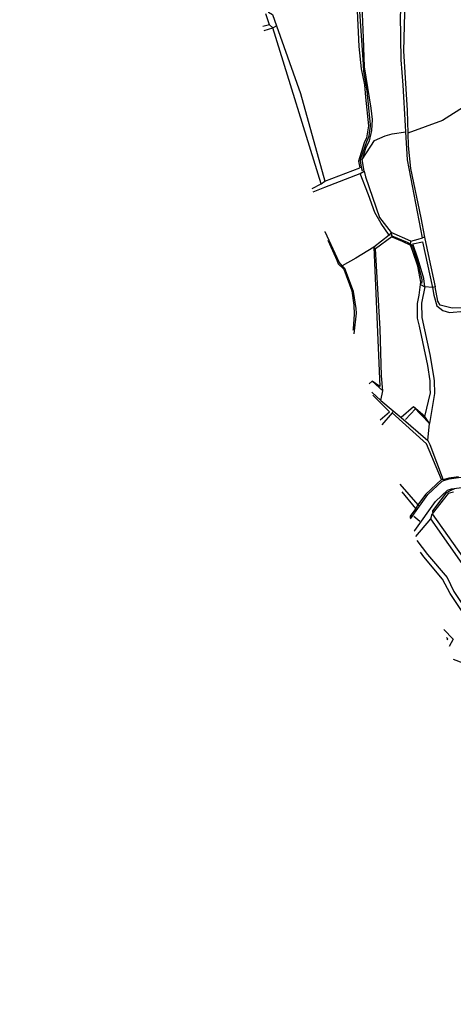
# Model space of a CAD drawing. Header units: metres. Extents: x -53000 to -50572, y -90750 to -89873.
# Tile 3 of 27: x -52659 to -52577, y -90430 to -90245. Entities that reach past the tile are written whole.
import ezdxf

# ---------------------------------------------------------------- set-up
doc = ezdxf.new("R2010")
doc.units = ezdxf.units.M
for name, color, linetype in [('2101000', 7, 'Continuous'), ('6101110', 7, 'Continuous'), ('6101120', 7, 'Continuous'), ('6110110', 7, 'Continuous'), ('6110120', 7, 'Continuous'), ('6301000', 7, 'Continuous'), ('6302000', 7, 'Continuous'), ('7102000', 7, 'Continuous'), ('7521000', 7, 'Continuous')]:
    doc.layers.add(name, color=color, linetype=linetype)
picture_1 = doc.add_image_def('image1.tif', size_in_pixel=(4000, 3000))

msp = doc.modelspace()

# ---------------------------------------------------------------- linework, layer by layer
at = {"layer": '2101000'}
for points in [[(-52585.28, -90338.86, 31.81), (-52583.58, -90336.48, 32.5), (-52582.01, -90334.29, 33.13), (-52579.28, -90331.73, 33.69), (-52579, -90331.63, 33.69), (-52577.99, -90331.3, 33.69), (-52576.22, -90331.07, 34.29), (-52574.29, -90330.81, 34.95), (-52572.65, -90330.82, 35.84)], [(-52584.58, -90341.18, 31.51), (-52584.46, -90341.05, 31.53), (-52580.55, -90335.57, 33.13), (-52578.27, -90333.44, 33.69), (-52577.56, -90333.2, 33.69), (-52574.2, -90332.76, 34.95), (-52571.4, -90332.82, 36.01)]]:
    msp.add_polyline3d(points, dxfattribs=at)
at = {"layer": '6101110'}
for points in [[(-52576.49, -90198.62, 35.75), (-52575.13, -90201.12, 35.75), (-52573.3, -90204.11, 35.75), (-52578.11, -90220.05, 35.75), (-52583.5, -90237.25, 35.75), (-52584.47, -90239.13, 35.75), (-52585.49, -90239.17, 35.75), (-52585.98, -90239.7, 35.75), (-52586.34, -90241.15, 35.75), (-52586.56, -90250.67, 35.75), (-52585.91, -90261.89, 35.75), (-52585.78, -90266.14, 35.75), (-52585.7, -90268.52, 35.75), (-52585.26, -90272.8, 35.75), (-52583.34, -90282.13, 35.75), (-52582.61, -90285.78, 35.75)], [(-52593.98, -90273.35, 34.5), (-52593.79, -90274.38, 34.5), (-52591.1, -90282.04, 34.5), (-52588.94, -90284.88, 34.5)], [(-52592.57, -90314.96, 33.5), (-52590.89, -90316.54, 33.84)], [(-52590.89, -90316.54, 33.84), (-52588.51, -90318.51, 33.84), (-52588.71, -90318.9, 33.24), (-52590.69, -90321.13, 33.24)], [(-52588.51, -90318.51, 33.84), (-52587.01, -90319.76, 33.84)], [(-52587.01, -90319.76, 33.84), (-52582.01, -90324.12, 35.09)], [(-52582.01, -90324.12, 35.09), (-52581.65, -90324.85, 35.09), (-52579.08, -90331.48, 35.09)], [(-52587.26, -90332.35, 33.24), (-52583.89, -90336.19, 33.24)]]:
    msp.add_polyline3d(points, dxfattribs=at)
at = {"layer": '6101120'}
for points in [[(-52582.61, -90285.78, 35.75), (-52583.02, -90285.9, 34.5), (-52585.82, -90271.19, 34.5), (-52586.15, -90265.94, 34.5), (-52586.23, -90264.76, 34.5), (-52586.67, -90257.11, 34.5), (-52587.02, -90252.32, 34.5), (-52587.18, -90243.84, 34.5), (-52586.58, -90239.32, 34.5), (-52586.22, -90238.59, 34.5), (-52585.72, -90238.26, 34.5), (-52584.7, -90238.22, 34.5), (-52583.27, -90234.99, 34.5), (-52573.73, -90204.16, 34.5), (-52576.96, -90199.32, 34.5), (-52576.49, -90198.62, 35.75)], [(-52594.76, -90273.75, 33.28), (-52593.98, -90273.35, 34.5)], [(-52588.94, -90284.88, 34.5), (-52589.3, -90285.39, 33.28), (-52590.79, -90283.2, 33.28), (-52591.98, -90281.1, 33.28), (-52593.21, -90277.78, 33.28), (-52594.76, -90273.75, 33.28)], [(-52590.97, -90320.22, 32.1), (-52589.2, -90318.7, 32.1), (-52591.09, -90316.83, 32.1), (-52592.39, -90315.55, 32.1)], [(-52582.26, -90324.72, 33.24), (-52588.71, -90318.9, 33.24)], [(-52579.08, -90331.48, 35.09), (-52579.4, -90331.45, 33.24), (-52582.26, -90324.72, 33.24)], [(-52583.89, -90336.19, 33.24), (-52584.28, -90336.9, 32.1), (-52586.84, -90333.75, 32.1)]]:
    msp.add_polyline3d(points, dxfattribs=at)
at = {"layer": '6110110'}
for points in [[(-52582.56, -90295.14, 35.09), (-52583.18, -90298.23, 35.09), (-52583.11, -90300.89, 35.09), (-52581.62, -90307.86, 35.09), (-52580.92, -90311.94, 35.09), (-52580.79, -90312.86, 35.09), (-52580.72, -90315.2, 35.09), (-52581.66, -90320.86, 35.09)], [(-52581.16, -90337.92, 34.05), (-52574.3, -90347.58, 34.05), (-52570.6, -90352.96, 34.05), (-52570.26, -90353.69, 34.05), (-52569.94, -90354.39, 34.05), (-52568.52, -90357.34, 34.05), (-52565.29, -90360.83, 34.05), (-52564.75, -90361.63, 34.05), (-52563.38, -90364.26, 34.05), (-52561.76, -90367.34, 34.05), (-52560.43, -90369.23, 34.05), (-52557.28, -90372.27, 34.05)], [(-52584.05, -90342.92, 32.34), (-52582.09, -90345.57, 32.34), (-52578.38, -90349.92, 32.34), (-52577.08, -90352.52, 32.34), (-52573.87, -90357.4, 32.34), (-52567.67, -90362.98, 32.34), (-52566.58, -90362.14, 32.34), (-52564.9, -90366.08, 30.98)], [(-52578.95, -90359.68, 30.98), (-52577.21, -90361.52, 30.98), (-52577.97, -90362.89, 30.98)]]:
    msp.add_polyline3d(points, dxfattribs=at)
at = {"layer": '6110120'}
for points in [[(-52581.66, -90320.86, 35.09), (-52582.59, -90319.54, 33.84), (-52581.47, -90315.08, 33.84), (-52581.55, -90314.28, 33.84), (-52581.59, -90312.86, 33.84), (-52582.03, -90309.95, 33.84), (-52582.95, -90305.49, 33.84), (-52583.56, -90302.56, 33.84), (-52583.92, -90301.04, 33.84), (-52583.98, -90298.26, 33.84), (-52583.65, -90296.7, 33.84), (-52583.37, -90294.68, 33.84), (-52582.56, -90295.14, 35.09)], [(-52565.79, -90361.45, 32.34), (-52569.22, -90357.69, 32.34), (-52571.26, -90353.34, 32.34), (-52581.44, -90338.83, 32.34), (-52581.16, -90337.92, 34.05)], [(-52564.9, -90366.08, 30.98), (-52566.64, -90362.83, 30.98), (-52567.96, -90363.75, 30.98), (-52574.46, -90357.99, 30.98), (-52575.64, -90356.15, 30.98), (-52577.8, -90352.92, 30.98), (-52579.23, -90350.2, 30.98), (-52582.75, -90345.99, 30.98), (-52583.37, -90345.13, 30.98)], [(-52578.34, -90361.66, 29.39), (-52578.23, -90361.47, 29.39), (-52578.48, -90361.21, 29.39)]]:
    msp.add_polyline3d(points, dxfattribs=at)
at = {"layer": '6301000'}
for points in [[(-52601.36, -90284.76, 33.28), (-52601.39, -90284.69, 33.28)], [(-52583.37, -90294.68, 33.84), (-52583.31, -90294.25, 33.84), (-52583.91, -90291.2, 33.84), (-52584.81, -90288.48, 33.84), (-52585.26, -90287.27, 33.84), (-52585.19, -90286.53, 34.5), (-52583.83, -90286.14, 34.5), (-52583.02, -90285.9, 34.5)], [(-52582.61, -90285.78, 35.75), (-52581.77, -90289.94, 35.75), (-52580.59, -90295.11, 35.75), (-52581.13, -90295.28, 35.09), (-52582.56, -90295.14, 35.09)], [(-52591.07, -90313.89, 33.28), (-52592.53, -90312.93, 33.28), (-52593.06, -90313.38, 33.28)], [(-52590.89, -90316.54, 33.84), (-52590.47, -90314.74, 33.84)], [(-52582.59, -90319.54, 33.84), (-52584.73, -90317.72, 33.84), (-52587.01, -90319.76, 33.84)], [(-52582.01, -90324.12, 35.09), (-52581.66, -90320.86, 35.09)], [(-52577.17, -90333.81, 34.05), (-52578.16, -90334.06, 34.05), (-52581.16, -90337.92, 34.05)], [(-52584.27, -90342.19, 32.34), (-52581.44, -90338.83, 32.34)], [(-52577.23, -90365.32, 30.98), (-52574.09, -90366.51, 30.98), (-52568.2, -90368.83, 30.98), (-52563.86, -90370.49, 30.98), (-52562.43, -90370.74, 30.98), (-52561.52, -90370.5, 30.98), (-52560.97, -90369.98, 30.98)]]:
    msp.add_polyline3d(points, dxfattribs=at)
at = {"layer": '6302000'}
for points in [[(-52591.73, -90195.86, 34.5), (-52592.55, -90199.07, 34.5), (-52593.12, -90203.49, 34.5), (-52596.53, -90228.2, 34.5), (-52596.71, -90229.5, 34.5), (-52592.86, -90231.8, 34.5), (-52593.16, -90233.71, 34.5), (-52594.48, -90242.19, 34.5), (-52594.19, -90248.22, 34.5), (-52594.02, -90253.63, 34.5), (-52592.76, -90261.45, 34.5), (-52592.49, -90263.59, 34.5), (-52592.63, -90265.64, 34.5), (-52593.08, -90267.6, 34.5), (-52593.75, -90269.06, 34.5), (-52594.4, -90271.13, 34.5)], [(-52624.31, -90229.5, 32.59), (-52622.1, -90228.24, 32.59), (-52620.62, -90226.75, 32.59), (-52620.24, -90225.71, 32.59), (-52620.36, -90225, 33.28), (-52618.8, -90225.86, 33.28), (-52617.87, -90226.43, 33.28), (-52616.77, -90229.05, 33.28), (-52612.04, -90243.37, 33.28), (-52611.3, -90243.81, 33.73), (-52610.54, -90245.96, 33.73), (-52606.05, -90258.67, 33.73), (-52601.41, -90275.24, 33.73)], [(-52612.86, -90246.84, 33.39), (-52611.23, -90246.31, 33.39)], [(-52611.23, -90246.31, 33.39), (-52610.54, -90245.96, 33.73)], [(-52574.55, -90260.85, 35.75), (-52579.21, -90263.76, 35.75), (-52585.78, -90266.14, 35.75)], [(-52594.4, -90271.13, 34.5), (-52592.06, -90267.56, 34.5), (-52590.05, -90266.66, 34.5), (-52588.73, -90266.3, 34.5), (-52586.15, -90265.94, 34.5)], [(-52593.98, -90273.35, 34.5), (-52594.4, -90271.13, 34.5)], [(-52603.85, -90276.57, 33.39), (-52602.15, -90275.69, 33.39), (-52601.41, -90275.24, 33.73), (-52594.84, -90272.68, 33.73)], [(-52595.92, -90304.01, 33.28), (-52595.48, -90300.06, 33.28), (-52595.51, -90299.24, 33.28), (-52596.01, -90295.99, 33.28), (-52597.68, -90291.66, 33.28), (-52598.15, -90291.14, 33.28), (-52598.74, -90290.48, 33.28), (-52601.36, -90284.76, 33.28)], [(-52585.19, -90286.53, 34.5), (-52588.94, -90284.88, 34.5), (-52588.78, -90285.68, 33.84), (-52591.87, -90287.95, 33.84), (-52592.19, -90287.66, 33.28), (-52595.6, -90289.74, 33.28), (-52598.15, -90291.14, 33.28)], [(-52590.47, -90314.74, 33.84), (-52590.72, -90311.93, 33.84), (-52591, -90303.05, 33.84), (-52591.87, -90287.95, 33.84)], [(-52575.16, -90299.07, 35.75), (-52577.41, -90299.17, 35.75), (-52579.67, -90298.55, 35.75), (-52580.1, -90297.85, 35.75), (-52580.59, -90295.11, 35.75)], [(-52579.08, -90331.48, 35.09), (-52579, -90331.63, 33.69)], [(-52583.89, -90336.19, 33.24), (-52583.58, -90336.48, 32.5)]]:
    msp.add_polyline3d(points, dxfattribs=at)
at = {"layer": '7102000'}
for points in [[(-52594.88, -90243.21, 34), (-52594.2, -90253.19, 34), (-52594.12, -90254.54, 34), (-52593.53, -90258.19, 34), (-52592.89, -90264.58, 34), (-52592.89, -90264.82, 34), (-52593.06, -90266.15, 34), (-52593.15, -90266.72, 34), (-52593.34, -90267.24, 34), (-52593.55, -90267.81, 34), (-52593.95, -90268.85, 34), (-52594.71, -90271.02, 34), (-52594.75, -90271.36, 34), (-52594.56, -90272.58, 34), (-52594.37, -90273.28, 34)], [(-52588.94, -90285.3, 34), (-52588.82, -90285.49, 34), (-52585.87, -90286.68, 34), (-52585.54, -90286.91, 34), (-52585.24, -90287.1, 34), (-52585.02, -90287.41, 34), (-52584.92, -90287.6, 34), (-52584.56, -90288.49, 34), (-52583.86, -90290.82, 34), (-52583.17, -90293.49, 34), (-52583.13, -90293.83, 34), (-52583.13, -90294.09, 34), (-52583.21, -90294.49, 34)], [(-52582.66, -90319.54, 34), (-52584.34, -90318.11, 34), (-52586.22, -90320.12, 34)], [(-52579.11, -90331.61, 34), (-52579.01, -90331.6, 34), (-52578.24, -90331.32, 34), (-52577.47, -90331.17, 34), (-52577.34, -90331.18, 34)], [(-52576.96, -90333.2, 34), (-52577.8, -90333.59, 34), (-52578.63, -90334.03, 34), (-52581.12, -90337.32, 34), (-52581.15, -90337.69, 34)], [(-52585.35, -90338.64, 32), (-52585.04, -90338.22, 32)], [(-52584.62, -90338.37, 32), (-52583.51, -90339.29, 32)]]:
    msp.add_polyline3d(points, dxfattribs=at)
at = {"layer": '7521000'}
for points in [[(-52592.31, -90195.67, 33.73), (-52592.94, -90199.24, 33.73), (-52593.58, -90202.95, 33.73), (-52597.23, -90227.77, 33.73), (-52597.55, -90229.9, 33.73), (-52596.51, -90230.37, 33.73), (-52593.91, -90232.1, 33.73), (-52595.3, -90243.1, 33.73), (-52594.99, -90249.83, 33.73), (-52594.56, -90254.01, 33.73), (-52593.95, -90257.05, 33.73), (-52593.78, -90259.4, 33.73), (-52593.2, -90264.79, 33.73), (-52593.54, -90267.02, 33.73), (-52594.02, -90268, 33.73), (-52595.05, -90271.45, 33.73), (-52594.84, -90272.68, 33.73)], [(-52602.15, -90275.69, 33.39), (-52611.23, -90246.31, 33.39), (-52611.87, -90245.74, 32.59), (-52612.57, -90243.65, 32.59)], [(-52611.87, -90245.74, 32.59), (-52613.1, -90246.07, 32.59)], [(-52601.4, -90276.35, 33.28), (-52594.76, -90273.75, 33.28)], [(-52603.66, -90277.22, 33.28), (-52601.4, -90276.35, 33.28)], [(-52600.89, -90286.34, 32.82), (-52599.16, -90290.09, 32.82), (-52598.89, -90290.78, 32.82), (-52597.86, -90291.81, 32.82), (-52596.34, -90295.87, 32.82), (-52595.94, -90298.55, 32.82), (-52595.88, -90300.28, 32.82), (-52596.1, -90303.05, 32.82), (-52596.14, -90303.3, 32.82)], [(-52589.3, -90285.39, 33.28), (-52592.19, -90287.66, 33.28)], [(-52588.78, -90285.68, 33.84), (-52586.81, -90286.52, 33.84), (-52585.26, -90287.27, 33.84)], [(-52592.19, -90287.66, 33.28), (-52591.07, -90313.89, 33.28)], [(-52582.56, -90295.14, 35.09), (-52582.76, -90293.55, 34.7), (-52583.82, -90289.96, 34.26), (-52584.83, -90287.04, 34.1), (-52583, -90286.66, 34.1), (-52581.13, -90295.28, 35.09)], [(-52581.13, -90295.28, 35.09), (-52580.88, -90296.7, 35.09), (-52580.31, -90298.73, 35.09), (-52579.16, -90299.6, 35.09), (-52577.92, -90299.96, 35.09), (-52575.09, -90299.74, 35.09)], [(-52592.53, -90312.93, 33.28), (-52590.47, -90314.74, 33.84)], [(-52584.73, -90317.72, 33.84), (-52581.66, -90320.86, 35.09)], [(-52576.22, -90330.93, 35.09), (-52578.02, -90331.18, 35.09), (-52579.08, -90331.48, 35.09)], [(-52579.4, -90331.45, 33.24), (-52582.41, -90334.29, 33.24), (-52583.89, -90336.19, 33.24)], [(-52584.28, -90336.9, 32.1), (-52585.42, -90338.4, 32.1)]]:
    msp.add_polyline3d(points, dxfattribs=at)

# ---------------------------------------------------------------- pictures from other files: only their frames are drawn
image = msp.add_image(picture_1, insert=(-53000.13, -90749.88), size_in_units=(1000, 750))
image.dxf.flags = 6

doc.saveas('drawing.dxf')
